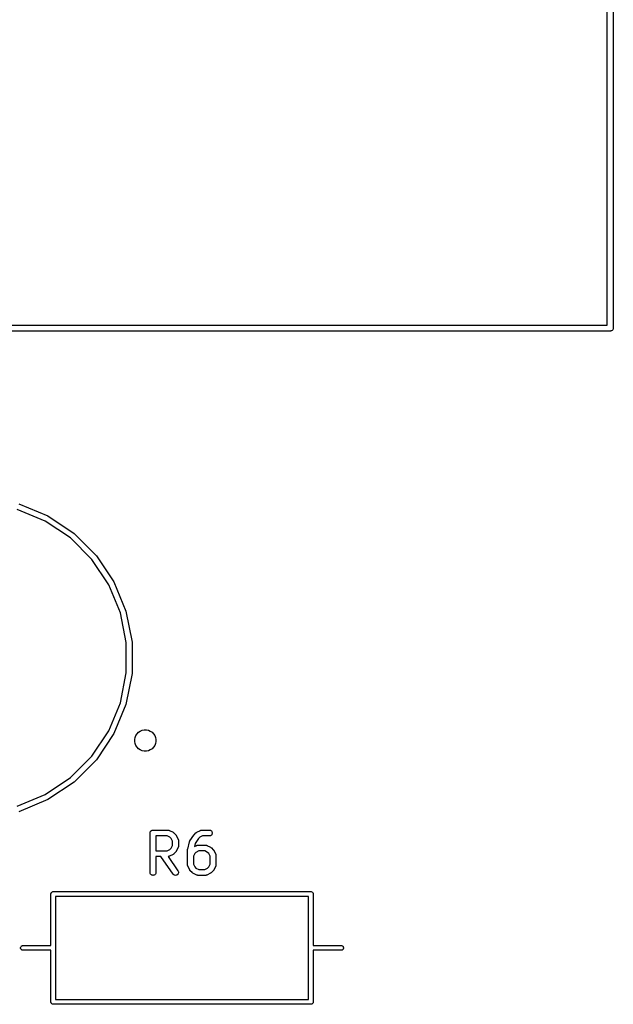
# Model space of a CAD drawing. Extents: x 2.6 to 14.6, y -8.5 to -1.5.
# Tile 98 of 109: x 10.7 to 11.3, y -5.4 to -4.4. Entities that reach past the tile are written whole.
import ezdxf

# ---------------------------------------------------------------- set-up
doc = ezdxf.new("R2010")
doc.units = 0
doc.header["$MEASUREMENT"] = 0
doc.layers.add('BLACK', color=7, linetype='CONTINUOUS')

msp = doc.modelspace()

# ---------------------------------------------------------------- linework, layer by layer
at = {"layer": 'BLACK', "linetype": 'CONTINUOUS'}
for p, q in [((11.2781, -4.72442), (11.2781, -3.95158)), ((11.2841, -3.95444), (11.2841, -4.72727)), ((11.281, -4.73042), (10.4825, -4.73042)), ((10.4853, -4.72442), (11.2781, -4.72442)), ((11.2811, -4.73044), (11.281, -4.73042)), ((11.2813, -4.73042), (11.2811, -4.73044)), ((11.2817, -4.73038), (11.2813, -4.73042)), ((11.2823, -4.73021), (11.2817, -4.73038)), ((11.2828, -4.72993), (11.2823, -4.73021)), ((11.2833, -4.72955), (11.2828, -4.72993)), ((11.2836, -4.7291), (11.2833, -4.72955)), ((11.2839, -4.72857), (11.2836, -4.7291)), ((11.2841, -4.72801), (11.2839, -4.72857)), ((11.2841, -4.72727), (11.2841, -4.72742)), ((11.2841, -4.72742), (11.2841, -4.72801)), ((10.7161, -4.92032), (10.688, -4.90869)), ((10.6897, -4.90315), (10.7188, -4.91522)), ((10.7188, -4.91522), (10.745, -4.93272)), ((10.7413, -4.9372), (10.7161, -4.92032)), ((10.7628, -4.95868), (10.7413, -4.9372)), ((10.745, -4.93272), (10.7673, -4.95501)), ((10.7797, -4.98394), (10.7628, -4.95868)), ((10.7673, -4.95501), (10.7848, -4.98121)), ((10.7913, -5.01201), (10.7797, -4.98394)), ((10.7848, -4.98121), (10.7968, -5.01033)), ((10.7972, -5.04181), (10.7913, -5.01201)), ((10.7968, -5.01033), (10.803, -5.04124)), ((10.7972, -5.07219), (10.7972, -5.04181)), ((10.803, -5.04124), (10.803, -5.07276)), ((10.7913, -5.10199), (10.7972, -5.07219)), ((10.803, -5.07276), (10.7968, -5.10367)), ((10.7797, -5.13006), (10.7913, -5.10199)), ((10.7968, -5.10367), (10.7848, -5.13279)), ((10.7628, -5.15532), (10.7797, -5.13006)), ((10.7848, -5.13279), (10.7673, -5.15899)), ((10.8061, -5.13659), (10.8069, -5.13467)), ((10.8069, -5.13467), (10.808, -5.13293)), ((10.808, -5.13293), (10.8095, -5.13146)), ((10.8095, -5.13146), (10.8112, -5.1303)), ((10.8112, -5.1303), (10.8131, -5.1295)), ((10.8131, -5.1295), (10.8152, -5.1291)), ((10.8152, -5.1291), (10.8173, -5.1291)), ((10.8173, -5.1291), (10.8193, -5.1295)), ((10.8193, -5.1295), (10.8212, -5.1303)), ((10.8212, -5.1303), (10.823, -5.13146)), ((10.823, -5.13146), (10.8244, -5.13293)), ((10.8244, -5.13293), (10.8256, -5.13467)), ((10.8256, -5.13467), (10.8264, -5.13659)), ((10.8056, -5.13864), (10.8061, -5.13659)), ((10.8056, -5.14072), (10.8056, -5.13864)), ((10.8061, -5.14276), (10.8056, -5.14072)), ((10.8069, -5.14469), (10.8061, -5.14276)), ((10.808, -5.14642), (10.8069, -5.14469)), ((10.8256, -5.14469), (10.8244, -5.14642)), ((10.8264, -5.14276), (10.8256, -5.14469)), ((10.8264, -5.13659), (10.8268, -5.13864)), ((10.8268, -5.14072), (10.8264, -5.14276)), ((10.8268, -5.13864), (10.8268, -5.14072)), ((10.7413, -5.1768), (10.7628, -5.15532)), ((10.8095, -5.14789), (10.808, -5.14642)), ((10.8112, -5.14905), (10.8095, -5.14789)), ((10.8131, -5.14985), (10.8112, -5.14905)), ((10.8152, -5.15026), (10.8131, -5.14985)), ((10.8173, -5.15026), (10.8152, -5.15026)), ((10.8193, -5.14985), (10.8173, -5.15026)), ((10.8212, -5.14905), (10.8193, -5.14985)), ((10.823, -5.14789), (10.8212, -5.14905)), ((10.8244, -5.14642), (10.823, -5.14789)), ((10.7673, -5.15899), (10.745, -5.18128)), ((10.7161, -5.19368), (10.7413, -5.1768)), ((10.745, -5.18128), (10.7188, -5.19878)), ((10.688, -5.20531), (10.7161, -5.19368)), ((10.7188, -5.19878), (10.6897, -5.21085)), ((10.821, -5.23154), (10.8211, -5.23153)), ((10.821, -5.23181), (10.821, -5.23154)), ((10.821, -5.23209), (10.821, -5.23181)), ((10.821, -5.23211), (10.821, -5.23209)), ((10.821, -5.23213), (10.821, -5.23211)), ((10.821, -5.23211), (10.821, -5.23211)), ((10.821, -5.23211), (10.821, -5.23211)), ((10.821, -5.2715), (10.821, -5.23213)), ((10.8211, -5.23126), (10.8212, -5.23099)), ((10.8211, -5.23152), (10.8211, -5.23126)), ((10.8211, -5.23153), (10.8211, -5.23152)), ((10.8212, -5.23097), (10.8214, -5.23073)), ((10.8212, -5.23098), (10.8212, -5.23097)), ((10.8212, -5.23099), (10.8212, -5.23098)), ((10.8214, -5.23073), (10.8215, -5.23048)), ((10.8215, -5.23046), (10.8217, -5.23025)), ((10.8215, -5.23047), (10.8215, -5.23046)), ((10.8215, -5.23048), (10.8215, -5.23047)), ((10.8217, -5.23025), (10.8219, -5.23004)), ((10.8219, -5.23002), (10.8221, -5.22985)), ((10.8219, -5.23003), (10.8219, -5.23002)), ((10.8219, -5.23004), (10.8219, -5.23003)), ((10.8221, -5.22985), (10.8223, -5.22967)), ((10.8223, -5.22966), (10.8226, -5.22953)), ((10.8223, -5.22967), (10.8223, -5.22966)), ((10.8223, -5.22967), (10.8223, -5.22967)), ((10.8226, -5.22953), (10.8228, -5.2294)), ((10.8228, -5.2294), (10.8231, -5.22932)), ((10.8228, -5.2294), (10.8228, -5.2294)), ((10.8228, -5.2294), (10.8228, -5.2294)), ((10.8231, -5.22932), (10.8234, -5.22924)), ((10.8234, -5.22923), (10.8237, -5.22921)), ((10.8234, -5.22924), (10.8234, -5.22923)), ((10.8234, -5.22924), (10.8234, -5.22924)), ((10.8237, -5.22921), (10.8239, -5.22918)), ((10.8239, -5.22918), (10.8389, -5.22918)), ((10.8389, -5.22918), (10.839, -5.22918)), ((10.839, -5.22918), (10.8391, -5.22919)), ((10.8391, -5.22919), (10.8392, -5.22919)), ((10.8392, -5.22919), (10.8394, -5.22922)), ((10.8394, -5.22922), (10.8396, -5.22924)), ((10.8396, -5.22924), (10.8396, -5.22927)), ((10.8396, -5.22927), (10.8397, -5.22929)), ((10.8397, -5.22929), (10.8399, -5.22936)), ((10.8399, -5.22936), (10.8401, -5.22942)), ((10.8401, -5.22942), (10.8402, -5.22946)), ((10.8402, -5.22946), (10.8403, -5.22949)), ((10.8403, -5.22949), (10.844, -5.23137)), ((10.844, -5.23137), (10.844, -5.23139)), ((10.844, -5.23139), (10.8442, -5.23148)), ((10.8442, -5.23148), (10.8443, -5.23155)), ((10.8443, -5.23155), (10.8444, -5.23163)), ((10.8444, -5.23163), (10.8445, -5.2317)), ((10.8445, -5.2317), (10.8446, -5.23181)), ((10.8446, -5.23181), (10.8448, -5.23192)), ((10.8448, -5.23192), (10.8467, -5.23379)), ((10.8467, -5.23379), (10.8467, -5.23382)), ((10.8467, -5.23382), (10.8468, -5.23395)), ((10.8468, -5.23395), (10.8469, -5.23407)), ((10.8469, -5.23407), (10.847, -5.23418)), ((10.847, -5.23418), (10.847, -5.23427)), ((10.847, -5.23427), (10.8471, -5.23442)), ((10.8471, -5.23442), (10.8472, -5.23456)), ((10.8472, -5.23456), (10.8491, -5.23831)), ((10.8609, -5.23987), (10.8646, -5.23424)), ((10.8646, -5.23421), (10.8648, -5.234)), ((10.8646, -5.23424), (10.8646, -5.23421)), ((10.8646, -5.23424), (10.8646, -5.23424)), ((10.8646, -5.23424), (10.8646, -5.23424)), ((10.8646, -5.23424), (10.8646, -5.23424)), ((10.8648, -5.234), (10.865, -5.23379)), ((10.865, -5.23379), (10.8668, -5.23192)), ((10.8668, -5.23192), (10.8669, -5.23189)), ((10.8669, -5.23189), (10.867, -5.23179)), ((10.867, -5.23179), (10.8671, -5.23167)), ((10.8671, -5.23167), (10.8672, -5.23161)), ((10.8672, -5.23161), (10.8673, -5.23153)), ((10.8673, -5.23153), (10.8675, -5.23146)), ((10.8675, -5.23146), (10.8676, -5.23137)), ((10.8676, -5.23137), (10.8714, -5.22949)), ((10.8714, -5.22947), (10.8715, -5.22944)), ((10.8714, -5.22949), (10.8714, -5.22947)), ((10.8715, -5.22944), (10.8716, -5.2294)), ((10.8716, -5.2294), (10.8718, -5.22934)), ((10.8718, -5.22934), (10.8719, -5.22928)), ((10.8719, -5.22928), (10.872, -5.22926)), ((10.872, -5.22926), (10.8721, -5.22924)), ((10.8721, -5.22924), (10.8723, -5.22922)), ((10.8723, -5.22922), (10.8725, -5.22919)), ((10.8725, -5.22919), (10.8726, -5.22919)), ((10.8726, -5.22919), (10.8727, -5.22918)), ((10.8727, -5.22918), (10.8802, -5.22918)), ((10.8802, -5.22918), (10.8808, -5.22924)), ((10.8802, -5.22918), (10.8802, -5.22918)), ((10.8808, -5.22924), (10.8813, -5.22942)), ((10.8813, -5.23486), (10.8808, -5.23503)), ((10.8813, -5.22942), (10.8819, -5.2297)), ((10.8818, -5.23459), (10.8813, -5.23486)), ((10.8823, -5.23423), (10.8818, -5.23459)), ((10.8819, -5.2297), (10.8823, -5.23007)), ((10.8823, -5.23007), (10.8827, -5.23052)), ((10.8826, -5.23378), (10.8823, -5.23423)), ((10.8829, -5.23328), (10.8826, -5.23378)), ((10.8827, -5.23052), (10.8829, -5.23103)), ((10.8829, -5.23103), (10.8831, -5.23158)), ((10.8831, -5.23273), (10.8829, -5.23328)), ((10.8831, -5.23158), (10.8831, -5.23215)), ((10.8831, -5.23215), (10.8831, -5.23273)), ((10.8269, -5.23509), (10.8269, -5.2498)), ((10.8382, -5.23509), (10.8269, -5.23509)), ((10.8409, -5.23643), (10.8382, -5.23509)), ((10.8421, -5.23763), (10.8409, -5.23643)), ((10.8435, -5.24033), (10.8421, -5.23763)), ((10.8421, -5.24726), (10.8435, -5.24456)), ((10.8435, -5.24456), (10.8435, -5.24033)), ((10.8491, -5.23831), (10.8491, -5.23835)), ((10.8491, -5.23835), (10.8491, -5.23843)), ((10.8491, -5.23843), (10.8492, -5.23851)), ((10.8492, -5.23851), (10.8492, -5.2387)), ((10.8492, -5.2387), (10.8493, -5.23889)), ((10.8493, -5.23889), (10.8493, -5.23898)), ((10.8493, -5.23898), (10.8493, -5.23906)), ((10.8493, -5.23906), (10.8494, -5.23926)), ((10.8494, -5.23926), (10.8494, -5.23946)), ((10.8494, -5.23946), (10.8494, -5.23955)), ((10.8494, -5.23955), (10.8494, -5.23963)), ((10.8494, -5.23963), (10.8494, -5.24526)), ((10.8586, -5.24829), (10.8604, -5.24079)), ((10.8604, -5.24079), (10.8605, -5.24075)), ((10.8605, -5.24057), (10.8606, -5.24038)), ((10.8605, -5.24075), (10.8605, -5.24057)), ((10.8606, -5.2403), (10.8607, -5.24021)), ((10.8606, -5.24038), (10.8606, -5.2403)), ((10.8607, -5.24021), (10.8608, -5.24004)), ((10.8608, -5.24004), (10.8609, -5.23987)), ((10.8661, -5.24272), (10.8653, -5.24564)), ((10.8653, -5.24564), (10.8676, -5.24449)), ((10.8694, -5.23776), (10.8661, -5.24272)), ((10.8676, -5.24449), (10.8677, -5.24447)), ((10.8677, -5.24444), (10.8678, -5.2444)), ((10.8677, -5.24447), (10.8677, -5.24444)), ((10.8678, -5.2444), (10.868, -5.24434)), ((10.868, -5.24434), (10.8682, -5.24427)), ((10.8682, -5.24427), (10.8683, -5.24426)), ((10.8683, -5.24426), (10.8684, -5.24423)), ((10.8684, -5.24423), (10.8686, -5.24421)), ((10.8686, -5.24421), (10.8688, -5.24418)), ((10.8688, -5.24418), (10.8688, -5.24419)), ((10.8688, -5.24419), (10.8689, -5.24418)), ((10.8689, -5.24418), (10.8764, -5.24418)), ((10.8707, -5.23643), (10.8694, -5.23776)), ((10.8734, -5.23509), (10.8707, -5.23643)), ((10.8802, -5.23509), (10.8734, -5.23509)), ((10.8764, -5.24418), (10.8765, -5.24418)), ((10.8765, -5.24418), (10.8766, -5.24419)), ((10.8766, -5.24419), (10.8766, -5.24419)), ((10.8766, -5.24419), (10.8768, -5.24422)), ((10.8768, -5.24422), (10.877, -5.24424)), ((10.877, -5.24424), (10.8771, -5.24427)), ((10.8771, -5.24427), (10.8772, -5.24428)), ((10.8772, -5.24428), (10.8774, -5.24436)), ((10.8774, -5.24436), (10.8776, -5.24442)), ((10.8776, -5.24442), (10.8777, -5.24446)), ((10.8777, -5.24446), (10.8778, -5.24449)), ((10.8778, -5.24449), (10.8815, -5.24636)), ((10.8808, -5.23503), (10.8802, -5.23509)), ((10.8269, -5.2498), (10.8382, -5.2498)), ((10.8382, -5.2498), (10.8409, -5.24845)), ((10.844, -5.25352), (10.8403, -5.2554)), ((10.8409, -5.24845), (10.8421, -5.24726)), ((10.8441, -5.25343), (10.844, -5.25352)), ((10.8443, -5.25336), (10.8441, -5.25343)), ((10.8444, -5.25328), (10.8443, -5.25336)), ((10.8445, -5.25321), (10.8444, -5.25328)), ((10.8446, -5.2531), (10.8445, -5.25321)), ((10.8447, -5.253), (10.8446, -5.2531)), ((10.8448, -5.25297), (10.8447, -5.253)), ((10.8467, -5.25109), (10.8448, -5.25297)), ((10.8468, -5.25097), (10.8467, -5.25109)), ((10.8469, -5.25085), (10.8468, -5.25097)), ((10.847, -5.25065), (10.8469, -5.25074)), ((10.8469, -5.25074), (10.8469, -5.25085)), ((10.8471, -5.2505), (10.847, -5.25065)), ((10.8472, -5.25036), (10.8471, -5.2505)), ((10.8491, -5.24658), (10.8472, -5.25033)), ((10.8472, -5.25033), (10.8472, -5.25036)), ((10.8492, -5.24642), (10.8491, -5.2465)), ((10.8491, -5.2465), (10.8491, -5.24658)), ((10.8493, -5.24604), (10.8492, -5.24623)), ((10.8492, -5.24623), (10.8492, -5.24642)), ((10.8494, -5.24547), (10.8493, -5.24567)), ((10.8493, -5.24567), (10.8493, -5.24587)), ((10.8493, -5.24587), (10.8493, -5.24595)), ((10.8493, -5.24595), (10.8493, -5.24604)), ((10.8494, -5.24526), (10.8494, -5.2453)), ((10.8494, -5.2453), (10.8494, -5.24538)), ((10.8494, -5.24538), (10.8494, -5.24547)), ((10.8585, -5.24839), (10.8586, -5.24834)), ((10.8585, -5.24863), (10.8585, -5.24839)), ((10.8585, -5.24886), (10.8585, -5.24863)), ((10.8585, -5.24891), (10.8585, -5.24886)), ((10.8585, -5.24896), (10.8585, -5.24891)), ((10.8585, -5.24901), (10.8585, -5.24896)), ((10.8585, -5.264), (10.8585, -5.24901)), ((10.8586, -5.24834), (10.8586, -5.24829)), ((10.8657, -5.25263), (10.8644, -5.25533)), ((10.8669, -5.25143), (10.8657, -5.25263)), ((10.8696, -5.25008), (10.8669, -5.25143)), ((10.8757, -5.25008), (10.8696, -5.25008)), ((10.8784, -5.25143), (10.8757, -5.25008)), ((10.8796, -5.25263), (10.8784, -5.25143)), ((10.881, -5.25533), (10.8796, -5.25263)), ((10.8815, -5.24636), (10.8815, -5.24638)), ((10.8815, -5.24638), (10.8817, -5.24647)), ((10.8817, -5.24647), (10.8818, -5.24655)), ((10.8818, -5.24655), (10.8819, -5.24663)), ((10.8819, -5.24663), (10.882, -5.2467)), ((10.882, -5.2467), (10.8821, -5.24681)), ((10.8821, -5.24681), (10.8823, -5.24692)), ((10.8823, -5.24692), (10.8841, -5.24879)), ((10.8841, -5.24879), (10.8842, -5.24882)), ((10.8842, -5.24882), (10.8843, -5.24895)), ((10.8843, -5.24895), (10.8844, -5.24907)), ((10.8844, -5.24907), (10.8845, -5.24918)), ((10.8845, -5.24918), (10.8845, -5.24927)), ((10.8845, -5.24927), (10.8846, -5.24942)), ((10.8846, -5.24942), (10.8847, -5.24956)), ((10.8847, -5.24956), (10.8866, -5.25331)), ((10.8866, -5.25331), (10.8866, -5.25335)), ((10.8866, -5.25335), (10.8866, -5.25343)), ((10.8866, -5.25343), (10.8867, -5.25351)), ((10.8867, -5.25351), (10.8867, -5.2537)), ((10.8867, -5.2537), (10.8868, -5.25389)), ((10.8868, -5.25389), (10.8868, -5.25397)), ((10.8868, -5.25397), (10.8868, -5.25406)), ((10.8868, -5.25406), (10.8868, -5.25426)), ((10.8868, -5.25426), (10.8869, -5.25446)), ((10.8869, -5.25446), (10.8869, -5.25454)), ((10.8869, -5.25454), (10.8869, -5.25463)), ((10.8869, -5.25463), (10.8869, -5.264)), ((10.8318, -5.25571), (10.8269, -5.25571)), ((10.8269, -5.25571), (10.8269, -5.2715)), ((10.844, -5.2732), (10.8318, -5.25571)), ((10.8391, -5.2557), (10.839, -5.2557)), ((10.839, -5.2557), (10.839, -5.2557)), ((10.839, -5.2557), (10.8489, -5.26981)), ((10.8393, -5.25567), (10.8391, -5.2557)), ((10.8395, -5.25565), (10.8393, -5.25567)), ((10.8396, -5.25563), (10.8395, -5.25565)), ((10.8397, -5.25561), (10.8396, -5.25563)), ((10.8399, -5.25554), (10.8397, -5.25561)), ((10.8401, -5.25549), (10.8399, -5.25554)), ((10.8402, -5.25541), (10.8401, -5.25544)), ((10.8401, -5.25544), (10.8401, -5.25549)), ((10.8403, -5.2554), (10.8402, -5.25541)), ((10.8585, -5.26409), (10.8585, -5.264)), ((10.8585, -5.26418), (10.8585, -5.26409)), ((10.8585, -5.26438), (10.8585, -5.26418)), ((10.8585, -5.26458), (10.8585, -5.26438)), ((10.8644, -5.25533), (10.8644, -5.26331)), ((10.8644, -5.26331), (10.8657, -5.266)), ((10.8796, -5.266), (10.881, -5.26331)), ((10.881, -5.26331), (10.881, -5.25533)), ((10.8869, -5.26422), (10.8868, -5.26442)), ((10.8868, -5.26442), (10.8868, -5.26462)), ((10.8869, -5.264), (10.8869, -5.26405)), ((10.8869, -5.26405), (10.8869, -5.26413)), ((10.8869, -5.26413), (10.8869, -5.26422)), ((10.821, -5.27208), (10.821, -5.2715)), ((10.8212, -5.27263), (10.821, -5.27208)), ((10.8215, -5.27314), (10.8212, -5.27263)), ((10.8218, -5.27358), (10.8215, -5.27314)), ((10.8223, -5.27395), (10.8218, -5.27358)), ((10.8228, -5.27423), (10.8223, -5.27395)), ((10.8233, -5.2744), (10.8228, -5.27423)), ((10.825, -5.27424), (10.8245, -5.2744)), ((10.8256, -5.27397), (10.825, -5.27424)), ((10.826, -5.27361), (10.8256, -5.27397)), ((10.8264, -5.27317), (10.826, -5.27361)), ((10.8267, -5.27267), (10.8264, -5.27317)), ((10.8268, -5.27212), (10.8267, -5.27267)), ((10.8269, -5.27154), (10.8268, -5.27212)), ((10.8269, -5.2715), (10.8269, -5.27154)), ((10.8444, -5.27363), (10.844, -5.2732)), ((10.8448, -5.27399), (10.8444, -5.27363)), ((10.8454, -5.27425), (10.8448, -5.27399)), ((10.8459, -5.27441), (10.8454, -5.27425)), ((10.8476, -5.27421), (10.8471, -5.27439)), ((10.8481, -5.27393), (10.8476, -5.27421)), ((10.8486, -5.27356), (10.8481, -5.27393)), ((10.8489, -5.27311), (10.8486, -5.27356)), ((10.8489, -5.26981), (10.8489, -5.26984)), ((10.8489, -5.26984), (10.8492, -5.27035)), ((10.8492, -5.2726), (10.8489, -5.27311)), ((10.8492, -5.27035), (10.8493, -5.2709)), ((10.8493, -5.27205), (10.8492, -5.2726)), ((10.8493, -5.2709), (10.8494, -5.27147)), ((10.8494, -5.27147), (10.8493, -5.27205)), ((10.8586, -5.26466), (10.8585, -5.26458)), ((10.8586, -5.26475), (10.8586, -5.26466)), ((10.8586, -5.26494), (10.8586, -5.26475)), ((10.8587, -5.26513), (10.8586, -5.26494)), ((10.8587, -5.26521), (10.8587, -5.26513)), ((10.8588, -5.26529), (10.8587, -5.26521)), ((10.8588, -5.26532), (10.8588, -5.26529)), ((10.8607, -5.26907), (10.8588, -5.26532)), ((10.8608, -5.26921), (10.8607, -5.26907)), ((10.8608, -5.26936), (10.8608, -5.26921)), ((10.8609, -5.26946), (10.8608, -5.26936)), ((10.861, -5.26956), (10.8609, -5.26946)), ((10.8611, -5.26968), (10.861, -5.26956)), ((10.8612, -5.26981), (10.8611, -5.26968)), ((10.8612, -5.26984), (10.8612, -5.26981)), ((10.8631, -5.27172), (10.8612, -5.26984)), ((10.8632, -5.27182), (10.8631, -5.27172)), ((10.8633, -5.27194), (10.8632, -5.27182)), ((10.8634, -5.272), (10.8633, -5.27194)), ((10.8635, -5.27208), (10.8634, -5.272)), ((10.8637, -5.27216), (10.8635, -5.27208)), ((10.8638, -5.27225), (10.8637, -5.27216)), ((10.8639, -5.27227), (10.8638, -5.27225)), ((10.8676, -5.27414), (10.8639, -5.27227)), ((10.8657, -5.266), (10.8669, -5.2672)), ((10.8669, -5.2672), (10.8696, -5.26855)), ((10.8677, -5.27418), (10.8676, -5.27414)), ((10.8678, -5.27422), (10.8677, -5.27418)), ((10.868, -5.27428), (10.8678, -5.27422)), ((10.8682, -5.27435), (10.868, -5.27428)), ((10.8696, -5.26855), (10.8757, -5.26855)), ((10.8757, -5.26855), (10.8784, -5.2672)), ((10.8774, -5.27429), (10.8772, -5.27436)), ((10.8776, -5.27423), (10.8774, -5.27429)), ((10.8777, -5.27416), (10.8776, -5.27419)), ((10.8776, -5.27419), (10.8776, -5.27423)), ((10.8778, -5.27414), (10.8777, -5.27416)), ((10.8815, -5.27227), (10.8778, -5.27414)), ((10.8784, -5.2672), (10.8796, -5.266)), ((10.8816, -5.27218), (10.8815, -5.27227)), ((10.8818, -5.2721), (10.8816, -5.27218)), ((10.8819, -5.27203), (10.8818, -5.2721)), ((10.882, -5.27196), (10.8819, -5.27203)), ((10.8821, -5.27185), (10.882, -5.27196)), ((10.8822, -5.27175), (10.8821, -5.27185)), ((10.8823, -5.27172), (10.8822, -5.27175)), ((10.8841, -5.26984), (10.8823, -5.27172)), ((10.8843, -5.26971), (10.8841, -5.26984)), ((10.8844, -5.26959), (10.8843, -5.26971)), ((10.8845, -5.2694), (10.8844, -5.26949)), ((10.8844, -5.26949), (10.8844, -5.26959)), ((10.8846, -5.26925), (10.8845, -5.2694)), ((10.8847, -5.26911), (10.8846, -5.26925)), ((10.8866, -5.26532), (10.8847, -5.26907)), ((10.8847, -5.26907), (10.8847, -5.26911)), ((10.8867, -5.26498), (10.8866, -5.26517)), ((10.8866, -5.26517), (10.8866, -5.26524)), ((10.8866, -5.26524), (10.8866, -5.26532)), ((10.8868, -5.26479), (10.8867, -5.26498)), ((10.8868, -5.26462), (10.8868, -5.2647)), ((10.8868, -5.2647), (10.8868, -5.26479)), ((10.8239, -5.27446), (10.8233, -5.2744)), ((10.8245, -5.2744), (10.8239, -5.27446)), ((10.8465, -5.27446), (10.8459, -5.27441)), ((10.8471, -5.27439), (10.8465, -5.27446)), ((10.8682, -5.27437), (10.8682, -5.27435)), ((10.8683, -5.27439), (10.8682, -5.27437)), ((10.8685, -5.27441), (10.8683, -5.27439)), ((10.8687, -5.27445), (10.8685, -5.27441)), ((10.8688, -5.27445), (10.8687, -5.27445)), ((10.8689, -5.27446), (10.8688, -5.27445)), ((10.8764, -5.27446), (10.8689, -5.27446)), ((10.8689, -5.27446), (10.8689, -5.27446)), ((10.8765, -5.27445), (10.8764, -5.27446)), ((10.8766, -5.27445), (10.8765, -5.27445)), ((10.8768, -5.27442), (10.8766, -5.27445)), ((10.877, -5.2744), (10.8768, -5.27442)), ((10.8771, -5.27437), (10.877, -5.2744)), ((10.8772, -5.27436), (10.8771, -5.27437)), ((10.7219, -5.2926), (10.7221, -5.29215)), ((10.7219, -5.29306), (10.7219, -5.2926)), ((10.7219, -5.29318), (10.7219, -5.29306)), ((10.7219, -5.34464), (10.7219, -5.29318)), ((10.7221, -5.29215), (10.7223, -5.29174)), ((10.7223, -5.29174), (10.7226, -5.29138)), ((10.7226, -5.29138), (10.7229, -5.29109)), ((10.7229, -5.29109), (10.7234, -5.29087)), ((10.7234, -5.29087), (10.7238, -5.29073)), ((10.7238, -5.29073), (10.7241, -5.2907)), ((10.7241, -5.2907), (10.7243, -5.29069)), ((10.7243, -5.29069), (10.7244, -5.2907)), ((10.7244, -5.2907), (10.9816, -5.2907)), ((10.9816, -5.2907), (10.9817, -5.29069)), ((10.9817, -5.29069), (10.9819, -5.2907)), ((10.9819, -5.2907), (10.9822, -5.29073)), ((10.9822, -5.29073), (10.9826, -5.29087)), ((10.9826, -5.29087), (10.9831, -5.29109)), ((10.9831, -5.29109), (10.9834, -5.29138)), ((10.9834, -5.29138), (10.9837, -5.29174)), ((10.9837, -5.29174), (10.9839, -5.29215)), ((10.9839, -5.29215), (10.9841, -5.2926)), ((10.9841, -5.2926), (10.9841, -5.29306)), ((10.9841, -5.29306), (10.9841, -5.29318)), ((10.9841, -5.29318), (10.9841, -5.34464)), ((10.7266, -5.29543), (10.7266, -5.34688)), ((10.9794, -5.29543), (10.7266, -5.29543)), ((10.9794, -5.34688), (10.9794, -5.29543)), ((10.6916, -5.34654), (10.6918, -5.34609)), ((10.6916, -5.347), (10.6916, -5.34654)), ((10.6916, -5.34746), (10.6916, -5.347)), ((10.6918, -5.34791), (10.6916, -5.34746)), ((10.6918, -5.34609), (10.692, -5.34568)), ((10.692, -5.34832), (10.6918, -5.34791)), ((10.692, -5.34568), (10.6923, -5.34532)), ((10.6923, -5.34868), (10.692, -5.34832)), ((10.6923, -5.34532), (10.6926, -5.34503)), ((10.6926, -5.34897), (10.6923, -5.34868)), ((10.6926, -5.34503), (10.693, -5.34481)), ((10.693, -5.34919), (10.6926, -5.34897)), ((10.693, -5.34481), (10.6935, -5.34467)), ((10.6935, -5.34933), (10.693, -5.34919)), ((10.6935, -5.34467), (10.6938, -5.34464)), ((10.6938, -5.34936), (10.6935, -5.34933)), ((10.6938, -5.34464), (10.7219, -5.34464)), ((10.7219, -5.34936), (10.6938, -5.34936)), ((10.7219, -5.40082), (10.7219, -5.34936)), ((10.7266, -5.34688), (10.7266, -5.347)), ((10.7266, -5.347), (10.7266, -5.34712)), ((10.7266, -5.34712), (10.7266, -5.39857)), ((10.9794, -5.347), (10.9794, -5.34688)), ((10.9794, -5.34712), (10.9794, -5.347)), ((10.9794, -5.39857), (10.9794, -5.34712)), ((10.9841, -5.34464), (11.0122, -5.34464)), ((11.0122, -5.34936), (10.9841, -5.34936)), ((10.9841, -5.34936), (10.9841, -5.40082)), ((11.0122, -5.34464), (11.0125, -5.34467)), ((11.0125, -5.34933), (11.0122, -5.34936)), ((11.0125, -5.34467), (11.013, -5.34481)), ((11.013, -5.34919), (11.0125, -5.34933)), ((11.013, -5.34481), (11.0134, -5.34503)), ((11.0134, -5.34897), (11.013, -5.34919)), ((11.0134, -5.34503), (11.0137, -5.34532)), ((11.0137, -5.34868), (11.0134, -5.34897)), ((11.0137, -5.34532), (11.014, -5.34568)), ((11.014, -5.34832), (11.0137, -5.34868)), ((11.014, -5.34568), (11.0142, -5.34609)), ((11.0142, -5.34791), (11.014, -5.34832)), ((11.0142, -5.34609), (11.0144, -5.34654)), ((11.0144, -5.34746), (11.0142, -5.34791)), ((11.0144, -5.34654), (11.0144, -5.347)), ((11.0144, -5.347), (11.0144, -5.34746)), ((10.7219, -5.40094), (10.7219, -5.40082)), ((10.7219, -5.4014), (10.7219, -5.40094)), ((10.7221, -5.40185), (10.7219, -5.4014)), ((10.7223, -5.40226), (10.7221, -5.40185)), ((10.7266, -5.39857), (10.9794, -5.39857)), ((10.9839, -5.40185), (10.9837, -5.40226)), ((10.9841, -5.4014), (10.9839, -5.40185)), ((10.9841, -5.40082), (10.9841, -5.40094)), ((10.9841, -5.40094), (10.9841, -5.4014)), ((10.7226, -5.40262), (10.7223, -5.40226)), ((10.7229, -5.40291), (10.7226, -5.40262)), ((10.7234, -5.40313), (10.7229, -5.40291)), ((10.7238, -5.40327), (10.7234, -5.40313)), ((10.7241, -5.4033), (10.7238, -5.40327)), ((10.7243, -5.40331), (10.7241, -5.4033)), ((10.7241, -5.4033), (10.7241, -5.4033)), ((10.7244, -5.4033), (10.7243, -5.40331)), ((10.9816, -5.4033), (10.7244, -5.4033)), ((10.9817, -5.40331), (10.9816, -5.4033)), ((10.9819, -5.4033), (10.9817, -5.40331)), ((10.9822, -5.40327), (10.9819, -5.4033)), ((10.9819, -5.4033), (10.9819, -5.4033)), ((10.9826, -5.40313), (10.9822, -5.40327)), ((10.9831, -5.40291), (10.9826, -5.40313)), ((10.9834, -5.40262), (10.9831, -5.40291)), ((10.9837, -5.40226), (10.9834, -5.40262))]:
    msp.add_line(p, q, dxfattribs=at)

doc.saveas('drawing.dxf')
